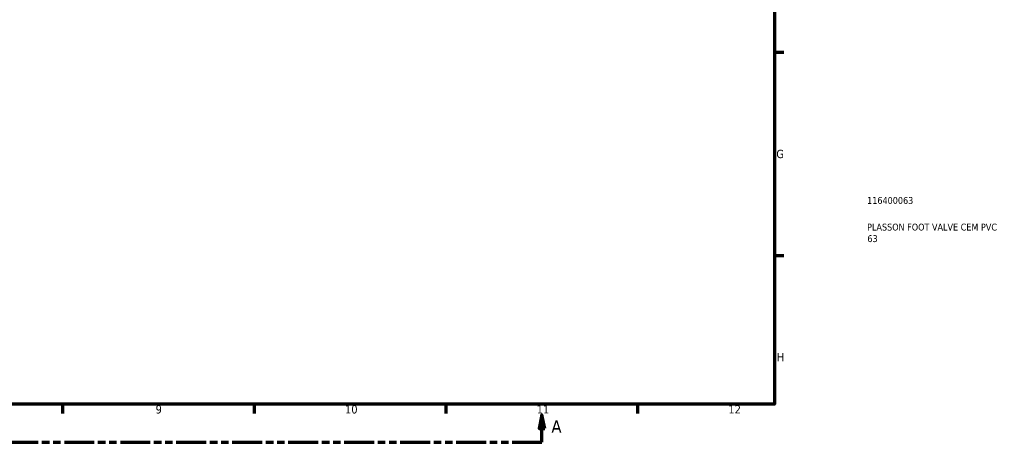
# Model space of a CAD drawing. Header units: millimetres. Extents: x -1 to 918, y -402 to 723.
# Tile 3 of 11: x 545 to 905, y 6 to 160. Entities that reach past the tile are written whole.
import ezdxf

# ---------------------------------------------------------------- set-up
doc = ezdxf.new("R2010")
doc.units = ezdxf.units.MM
doc.linetypes.add('DOUBLE_DASH_CHAIN', pattern=[1.2403, 0.6614, -0.0827, 0.1654, -0.0827, 0.1654, -0.0827])
for name, color, linetype, lineweight in [('Border (ANSI)', 7, 'Continuous', 70), ('Section Line (ANSI)', 7, 'DOUBLE_DASH_CHAIN', 70), ('Title (ISO)', 7, 'Continuous', 50)]:
    doc.layers.add(name, color=color, linetype=linetype, lineweight=lineweight)
doc.styles.add('Label Text (ANSI)', font='tahoma.ttf')
doc.styles.add('Note Text (ANSI)', font='tahoma.ttf')
doc.styles.add('Note Text (ISO)', font='tahoma.ttf')

# ---------------------------------------------------------------- blocks, each defined once
blk = doc.blocks.new('Borders Default Border')
at = {"layer": 'Border (ANSI)'}
for p, q in [((821, 148.5), (824.45, 148.5)), ((821, 74.25), (824.45, 74.25)), ((560.67, 20), (560.67, 16.55)), ((630.75, 20), (630.75, 16.55)), ((700.83, 20), (700.83, 16.55)), ((770.92, 20), (770.92, 16.55))]:
    blk.add_line(p, q, dxfattribs=at)
at = {"layer": 'Border (ANSI)', "flags": 128}
blk.add_lwpolyline([(20, 20), (20, 574), (821, 574), (821, 20), (20, 20)], dxfattribs=at)
at = {"layer": 'Border (ANSI)', "attachment_point": 7, "style": 'Note Text (ANSI)'}
for s, insert, char_height in [('G', (821.66, 109.79), 3.05), ('H', (821.81, 35.6), 3.05), ('9', (594.7, 16.49), 3.05), ('10', (663.96, 16.49), 3.048), ('11', (734.04, 16.55), 3.048), ('12', (804.13, 16.55), 3.048)]:
    blk.add_mtext(s, dxfattribs=dict(at, insert=insert, char_height=char_height))
blk = doc.blocks.new('Title Blocks ISO')
at = {"layer": 'Title (ISO)', "color": 232, "true_color": 0xca0064, "style": 'Note Text (ISO)'}
for tag, p in [('PART_NUMBER_001', (33.84, 73.13)), ('DESCRIPTION_001', (33.84, 63.4)), ('DESCRIPTION_002', (33.95, 59.18))]:
    blk.add_attdef(tag, p, '', height=2.5, dxfattribs=at)
blk = doc.blocks.new('2dTransSection0')
at = {"layer": 'Section Line (ANSI)', "linetype": 'Continuous'}
for p, q in [((315.72, 16.03), (314.72, 11.03)), ((315.72, 11.03), (315.72, 16.03)), ((316.72, 11.03), (315.72, 16.03)), ((735.96, 16.03), (734.96, 11.03)), ((735.96, 11.03), (735.96, 16.03)), ((736.96, 11.03), (735.96, 16.03)), ((314.72, 11.03), (316.72, 11.03)), ((315.72, 6.03), (315.72, 11.03)), ((734.96, 11.03), (736.96, 11.03)), ((735.96, 6.03), (735.96, 11.03)), ((315.72, 6.03), (326.59, 6.03)), ((725.09, 6.03), (735.96, 6.03))]:
    blk.add_line(p, q, dxfattribs=at)
at = {"layer": 'Section Line (ANSI)', "linetype": 'DOUBLE_DASH_CHAIN', "ltscale": 16.502678}
blk.add_line((315.72, 6.03), (735.96, 6.03), dxfattribs=at)
at = {"layer": 'Section Line (ANSI)', "linetype": 'Continuous', "flags": 128}
for points in [[(316.72, 11.03), (315.72, 16.03), (314.72, 11.03), (316.72, 11.03)], [(736.96, 11.03), (735.96, 16.03), (734.96, 11.03), (736.96, 11.03)]]:
    blk.add_lwpolyline(points, dxfattribs=at)
at = {"layer": 'Section Line (ANSI)'}
for points in [[(316.72, 11.03), (315.72, 16.03), (314.72, 11.03), (316.72, 11.03)], [(736.96, 11.03), (735.96, 16.03), (734.96, 11.03), (736.96, 11.03)]]:
    blk.add_solid(points, dxfattribs=at)
at = {"layer": 'Section Line (ANSI)', "char_height": 4.57, "attachment_point": 7, "style": 'Label Text (ANSI)'}
for insert in [(308.36, 9.53), (739.43, 9.53)]:
    blk.add_mtext('A', dxfattribs=dict(at, insert=insert))

msp = doc.modelspace()

# ---------------------------------------------------------------- block references
msp.add_blockref('Borders Default Border', (0, 0))
msp.add_blockref('Title Blocks ISO', (821, 20)).add_auto_attribs({'PART_NUMBER_001': '116400063', 'DESCRIPTION_001': 'PLASSON FOOT VALVE CEM PVC', 'DESCRIPTION_002': '63'})
at = {"layer": 'Section Line (ANSI)'}
msp.add_blockref('2dTransSection0', (0, 0), dxfattribs=at)

doc.saveas('drawing.dxf')
